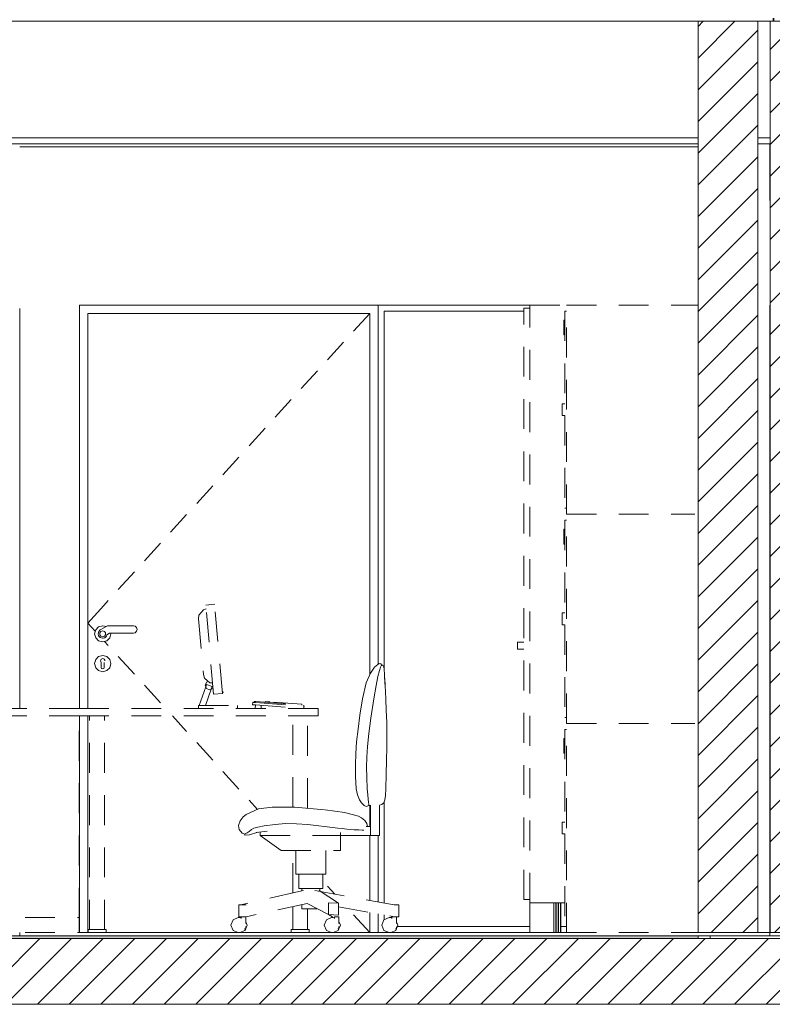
# Model space of a CAD drawing. Header units: millimetres. Extents: x 17009 to 157603, y -19950 to 21829.
# Tile 72 of 208: x 44720 to 47240, y 9990 to 13285. Entities that reach past the tile are written whole.
import ezdxf

# ---------------------------------------------------------------- set-up
doc = ezdxf.new("R2010")
doc.units = ezdxf.units.MM
doc.header["$MEASUREMENT"] = 0
doc.linetypes.add('! STR Pointille', pattern=[175, 100, -75])
for name, color, linetype in [('01-STR_Dalles.ARCHI', 7, 'Continuous'), ('01-STR_Murs.ARCHI', 7, 'Continuous'), ('02-CCO_Montants cloisons démontables.ARCHI', 7, 'Continuous'), ('04-SOE_Cloisons .ARCHI', 7, 'Continuous'), ('04-SOE_Faux Plafond.ARCHI', 7, 'Continuous'), ('04-SOE_Revetement de sol.ARCHI', 7, 'Continuous'), ('06-REP _ EQUIP MOBI _ hors marché.ARCHI', 7, 'Continuous'), ('Portes Archicad', 7, 'Continuous')]:
    doc.layers.add(name, color=color, linetype=linetype)
pattern_1 = [(45, (0, 0), (-53.03301, 53.03301), [])]

# ---------------------------------------------------------------- blocks, each defined once
blk = doc.blocks.new('Élément de coupe_36_1')
at = {"layer": '01-STR_Dalles.ARCHI', "linetype": 'Continuous', "lineweight": 0, "true_color": 0x000000}
h = blk.add_hatch(dxfattribs=at)
h.set_pattern_fill('Hachure_simple_0001', color=18, style=0, pattern_type=2)
h.set_pattern_definition(pattern_1)
h.paths.add_polyline_path([(77415.3, 10210), (30282.5, 10210), (30282.5, 9990), (77415.3, 9990)])
at = {"layer": '01-STR_Dalles.ARCHI', "color": 7, "linetype": 'Continuous', "lineweight": 5}
for p, q in [((46991.6, 10210), (30462.5, 10210)), ((47432.8, 10210), (46991.6, 10210)), ((77255.2, 9990), (30462.5, 9990))]:
    blk.add_line(p, q, dxfattribs=at)
blk = doc.blocks.new('Élément de coupe_40_1')
at = {"layer": '01-STR_Murs.ARCHI', "linetype": 'Continuous', "lineweight": 0, "true_color": 0x000000}
h = blk.add_hatch(dxfattribs=at)
h.set_pattern_fill('Hachure_simple_0001', color=18, style=0, pattern_type=2)
h.set_pattern_definition(pattern_1)
h.paths.add_polyline_path([(47232.8, 10230), (47432.8, 10230), (47432.8, 13280), (47232.8, 13280)])
at = {"layer": '01-STR_Murs.ARCHI', "color": 7, "linetype": 'Continuous', "lineweight": 5}
for p, q in [((47432.8, 13280), (47232.8, 13280)), ((47232.8, 12870), (47232.8, 10230)), ((47432.8, 12870), (47432.8, 10230)), ((47432.8, 10230), (47232.8, 10230)), ((47440.4, 10230), (47432.8, 10230))]:
    blk.add_line(p, q, dxfattribs=at)
at = {"layer": '01-STR_Murs.ARCHI', "color": 7, "linetype": 'Continuous', "lineweight": 5, "flags": 128}
for points in [[(47232.8, 13280), (47232.8, 12890), (47232.8, 12870)], [(47432.8, 13280), (47432.8, 12890), (47432.8, 12870)]]:
    blk.add_lwpolyline(points, dxfattribs=at)
blk = doc.blocks.new('Élément de coupe_44_1')
at = {"layer": '01-STR_Murs.ARCHI', "linetype": 'Continuous', "lineweight": 0, "true_color": 0x000000}
h = blk.add_hatch(dxfattribs=at)
h.set_pattern_fill('Hachure_simple_0001', color=18, style=0, pattern_type=2)
h.set_pattern_definition(pattern_1)
h.paths.add_polyline_path([(46991.6, 10230), (47191.6, 10230), (47191.6, 13280), (46991.6, 13280)])
at = {"layer": '01-STR_Murs.ARCHI', "color": 7, "linetype": 'Continuous', "lineweight": 5}
for p, q in [((47191.6, 13280), (46991.6, 13280)), ((46991.6, 12870), (46991.6, 10230)), ((47191.6, 12870), (47191.6, 10230)), ((47191.6, 10230), (46991.6, 10230)), ((47231.6, 10230), (47191.6, 10230)), ((47232.1, 10230), (47231.6, 10230))]:
    blk.add_line(p, q, dxfattribs=at)
at = {"layer": '01-STR_Murs.ARCHI', "color": 7, "linetype": 'Continuous', "lineweight": 5, "flags": 128}
for points in [[(46991.6, 13280), (46991.6, 12890), (46991.6, 12870)], [(47191.6, 13280), (47191.6, 12890), (47191.6, 12870)]]:
    blk.add_lwpolyline(points, dxfattribs=at)
blk = doc.blocks.new('Élément de coupe_102_1')
at = {"layer": '06-REP _ EQUIP MOBI _ hors marché.ARCHI', "color": 252, "linetype": '! STR Pointille', "lineweight": 5}
for p, q in [((46550.9, 11630), (46550.9, 12330)), ((46550.9, 12330), (46980.8, 12330)), ((46980.8, 12330), (46991.6, 12330)), ((46545.9, 12310), (46545.9, 11650)), ((46550.9, 12310), (46545.9, 12310)), ((46545.9, 12280), (46541.6, 12280)), ((46541.6, 12230), (46541.6, 12280)), ((46545.9, 12230), (46541.6, 12230)), ((46536.2, 12000), (46536.1, 11994.1)), ((46536.1, 11994.1), (46536.1, 11980)), ((46545.9, 12000), (46536.2, 12000)), ((46536.1, 11980), (46536.1, 11965.9)), ((46536.1, 11965.9), (46536.2, 11960)), ((46545.9, 11960), (46536.2, 11960)), ((46550.9, 11650), (46545.9, 11650)), ((46545.9, 11610), (46545.9, 10950)), ((46550.9, 11610), (46545.9, 11610)), ((46550.9, 10930), (46550.9, 11630)), ((46550.9, 11630), (46980.8, 11630)), ((46545.9, 11580), (46541.6, 11580)), ((46541.6, 11530), (46541.6, 11580)), ((46545.9, 11530), (46541.6, 11530)), ((46536.2, 11300), (46536.1, 11294.1)), ((46536.1, 11294.1), (46536.1, 11280)), ((46536.1, 11280), (46536.1, 11265.9)), ((46545.9, 11300), (46536.2, 11300)), ((46536.1, 11265.9), (46536.2, 11260)), ((46545.9, 11260), (46536.2, 11260)), ((46550.9, 10950), (46545.9, 10950)), ((46545.9, 10910), (46545.9, 10250)), ((46550.9, 10910), (46545.9, 10910)), ((46550.9, 10230), (46550.9, 10930)), ((46550.9, 10930), (46980.8, 10930)), ((46545.9, 10880), (46541.6, 10880)), ((46541.6, 10830), (46541.6, 10880)), ((46545.9, 10830), (46541.6, 10830)), ((46536.2, 10600), (46536.1, 10594.1)), ((46536.1, 10594.1), (46536.1, 10580)), ((46536.1, 10580), (46536.1, 10565.9)), ((46545.9, 10600), (46536.2, 10600)), ((46536.1, 10565.9), (46536.2, 10560)), ((46545.9, 10560), (46536.2, 10560)), ((46550.9, 10250), (46545.9, 10250)), ((46550.9, 10230), (46980.8, 10230)), ((46980.8, 10230), (46991.6, 10230))]:
    blk.add_line(p, q, dxfattribs=at)
blk = doc.blocks.new('Élément de coupe_249_1')
at = {"layer": '06-REP _ EQUIP MOBI _ hors marché.ARCHI', "color": 252, "linetype": '! STR Pointille', "lineweight": 5}
for p, q in [((44439.2, 11030), (44465.3, 11328.9)), ((44465.3, 11328.9), (44495.2, 11326.2)), ((44469.1, 11027.4), (44495.2, 11326.2)), ((44502.8, 11310.6), (44494.1, 11313.1)), ((44518.3, 11292.1), (44502.8, 11310.6)), ((44503.3, 11093.6), (44519.6, 11279.9)), ((44519.6, 11279.9), (44518.3, 11292.1)), ((43896.7, 11093.3), (43898.1, 11111.9)), ((43899.1, 11118.3), (43898.1, 11111.9)), ((43899.8, 11120.9), (43899.1, 11118.3)), ((43900.7, 11123.2), (43899.8, 11120.9)), ((43902.7, 11124.4), (43900.7, 11123.2)), ((43905.6, 11124.4), (43902.7, 11124.4)), ((43908.7, 11129.1), (43905.6, 11124.4)), ((43906, 11124.2), (43905.6, 11124.4)), ((43907.5, 11122.9), (43906, 11124.2)), ((43910, 11118), (43907.5, 11122.9)), ((43914.2, 11130), (43908.7, 11129.1)), ((43913.7, 11107), (43910, 11118)), ((43918.7, 11087.4), (43913.7, 11107)), ((43919.6, 11127.2), (43914.2, 11130)), ((43930.5, 11118.1), (43919.6, 11127.2)), ((43944.1, 11098.6), (43930.5, 11118.1)), ((43896.1, 11080.6), (43894.8, 11057)), ((43895.2, 11061.4), (43896.7, 11093.3)), ((43924.9, 11056.8), (43918.7, 11087.4)), ((43944.1, 11098.6), (43957.9, 11066.1)), ((44481.4, 11066.3), (44499.9, 11081.8)), ((44503.3, 11093.6), (44499.9, 11081.8)), ((43894.8, 11057), (43892.6, 11012.6)), ((43932.6, 11012.6), (43924.9, 11056.8)), ((43970.7, 11012.6), (43957.9, 11066.1)), ((44470.9, 11048.1), (44471.6, 11046.4)), ((44471.6, 11046.4), (44476.7, 11044.3)), ((44481.4, 11066.3), (44472.4, 11065.4)), ((44473.3, 11053.9), (44492.2, 11060.5)), ((44476.7, 11044.3), (44473.3, 11053.9)), ((44476.7, 11044.3), (44482.2, 11042)), ((44495.7, 10990), (44476.7, 11044.3)), ((44482.2, 11042), (44492.8, 11046.4)), ((44492.8, 11067.6), (44486.2, 11070.3)), ((44495.2, 11052.1), (44492.2, 11060.5)), ((44497.2, 11057), (44492.8, 11067.6)), ((44492.8, 11046.4), (44495.2, 11052.1)), ((44495.2, 11052.1), (44497.2, 11057)), ((44516.9, 10990), (44495.2, 11052.1)), ((43892.6, 11012.6), (43890.6, 10973.6)), ((43942.7, 10947.9), (43932.6, 11012.6)), ((43979, 10957.8), (43970.7, 11012.6)), ((44437.5, 11033.2), (44437.8, 11037.1)), ((44437.5, 11033.2), (44439.4, 11033)), ((44437.8, 11037.1), (44439.8, 11037)), ((44439.2, 11030), (44469.1, 11027.4)), ((43890.6, 10973.6), (43889.5, 10933.8)), ((44119.2, 10980), (44119.2, 10955)), ((44919.2, 10980), (44119.2, 10980)), ((44166.2, 10988.1), (44328.2, 11000)), ((44168, 10980), (44166.2, 10988.1)), ((44166.8, 10991.1), (44327.9, 11003)), ((44167.4, 10988.2), (44166.8, 10991.1)), ((44169.2, 10980), (44328.8, 10991.7)), ((44173.1, 10994.6), (44267.3, 11001.5)), ((44173.8, 10991.6), (44173.1, 10994.6)), ((44267.7, 10998.6), (44267.3, 11001.5)), ((44281.1, 11002.5), (44296.5, 11003.7)), ((44281.4, 10999.6), (44281.1, 11002.5)), ((44296.8, 11000.7), (44296.5, 11003.7)), ((44310.2, 10980), (44309.4, 10990.3)), ((44327.9, 11003), (44329.8, 11003.1)), ((44328.2, 11000), (44327.9, 11003)), ((44328.2, 11000), (44332, 11000.3)), ((44328.8, 10991.7), (44328.2, 11000)), ((44328.8, 10991.7), (44332.6, 10992)), ((44329.6, 10980), (44328.8, 10991.7)), ((44329, 10980), (44329.6, 10980)), ((44329.8, 11003.1), (44331.5, 11003.2)), ((44331.5, 11003.2), (44332.5, 11003.3)), ((44332, 11000.3), (44335.2, 11000.5)), ((44332.5, 11003.3), (44332.9, 11003.3)), ((44332.6, 10992), (44335.8, 10992.3)), ((44333.1, 11000.4), (44332.9, 11003.3)), ((44335.2, 11000.5), (44337.4, 11000.7)), ((44335.8, 10992.3), (44338, 10992.4)), ((44337.4, 11000.7), (44338.1, 11000.7)), ((44338, 10992.4), (44338.7, 10992.5)), ((44338.7, 10992.5), (44338.1, 11000.7)), ((44389.2, 10990), (44519.2, 10990)), ((44389.2, 10980), (44389.2, 10990)), ((44519.2, 10980), (44519.2, 10990)), ((43949.6, 10895.9), (43942.7, 10947.9)), ((43979, 10957.8), (43985.5, 10910.3)), ((44919.2, 10955), (44119.2, 10955)), ((44134.2, 10950), (44154.2, 10950)), ((44134.2, 10786.2), (44134.2, 10950)), ((44154.2, 10950), (44154.2, 10955)), ((44154.2, 10786.2), (44154.2, 10950)), ((44919.2, 10280), (44919.2, 10955)), ((43889.5, 10933.8), (43888.9, 10892.9)), ((43985.5, 10910.3), (43990.1, 10868.2)), ((44109.2, 10917.5), (44109.2, 10921.1)), ((44134.2, 10921.1), (44109.2, 10921.1)), ((44109.2, 10909.1), (44109.2, 10917.5)), ((44109.2, 10900.6), (44109.2, 10909.1)), ((43888.9, 10892.9), (43889.1, 10850.5)), ((43954, 10853.3), (43949.6, 10895.9)), ((44109.2, 10897.1), (44109.2, 10900.6)), ((44134.2, 10897.1), (44109.2, 10897.1)), ((43889.1, 10850.5), (43889.8, 10806.2)), ((43956.1, 10816.9), (43954, 10853.3)), ((43990.1, 10868.2), (43993, 10829.3)), ((43956.6, 10783.3), (43956.1, 10816.9)), ((43993, 10829.3), (43994.1, 10791.5)), ((43889.8, 10806.2), (43890.9, 10759.8)), ((43955.8, 10749), (43956.6, 10783.3)), ((43994.1, 10791.5), (43993.6, 10752.7)), ((44134.2, 10786.2), (44154.2, 10786.2)), ((44134.2, 10781.2), (44154.2, 10781.2)), ((44134.2, 10644.6), (44134.2, 10781.2)), ((44154.2, 10781.2), (44154.2, 10786.2)), ((44154.2, 10646.4), (44154.2, 10781.2)), ((43890.9, 10759.8), (43892.6, 10710.9)), ((43954.2, 10710.9), (43955.8, 10749)), ((43993.6, 10752.7), (43991.5, 10710.9)), ((44109.2, 10748.8), (44109.2, 10752.3)), ((44134.2, 10752.3), (44109.2, 10752.3)), ((44109.2, 10740.3), (44109.2, 10748.8)), ((43892.6, 10710.9), (43893.8, 10689.3)), ((43952.7, 10690.7), (43954.2, 10710.9)), ((43987.2, 10691.2), (43991.5, 10710.9)), ((44109.2, 10731.8), (44109.2, 10740.3)), ((44109.2, 10728.3), (44109.2, 10731.8)), ((44134.2, 10728.3), (44109.2, 10728.3)), ((43893.8, 10689.3), (43895.6, 10674.1)), ((43950.5, 10666.4), (43951.5, 10676.2)), ((43951.5, 10676.2), (43952.7, 10690.7)), ((43987.2, 10691.2), (43980.9, 10674.2)), ((43895.6, 10674.1), (43899.1, 10664.3)), ((43899.1, 10664.3), (43905.2, 10658.6)), ((43905.2, 10658.6), (43913.9, 10656.1)), ((43913.9, 10555), (43913.9, 10657.3)), ((43943.9, 10585), (43943.9, 10655.9)), ((43943.9, 10655), (43948.8, 10655)), ((43948.8, 10655), (43948.9, 10655.5)), ((43948.8, 10655), (43958.1, 10652.1)), ((43948.9, 10655.5), (43949.2, 10656.9)), ((43949.2, 10656.9), (43949.7, 10660.2)), ((43949.7, 10660.2), (43950.5, 10666.4)), ((43958.1, 10652.1), (43964.7, 10655.1)), ((43964.7, 10655.1), (43968.2, 10658.1)), ((43968.2, 10658.1), (43974.2, 10664.1)), ((43974.2, 10664.1), (43980.9, 10674.2)), ((44196.9, 10650.2), (44095.4, 10641.1)), ((44273.3, 10650.2), (44196.9, 10650.2)), ((44318.4, 10643.8), (44273.3, 10650.2)), ((44360.3, 10624.8), (44318.4, 10643.8)), ((43973.4, 10613.7), (43962.7, 10605.3)), ((43984.3, 10619.1), (43973.4, 10613.7)), ((44030.5, 10631.7), (43984.3, 10619.1)), ((44095.4, 10641.1), (44030.5, 10631.7)), ((44369.6, 10617.3), (44360.3, 10624.8)), ((44380.5, 10603.8), (44369.6, 10617.3)), ((43943.9, 10585), (43958.6, 10585)), ((43943.9, 10555), (43943.9, 10585)), ((43955.9, 10594.6), (43953.6, 10585)), ((43962.7, 10605.3), (43955.9, 10594.6)), ((44022.8, 10575.7), (44038.7, 10577.9)), ((44038.7, 10577.9), (44052.9, 10579.2)), ((44088.8, 10584), (44052.9, 10579.2)), ((44088.8, 10584), (44125.2, 10588.8)), ((44125.2, 10588.8), (44154.8, 10592)), ((44154.8, 10592), (44191, 10594.4)), ((44191, 10594.4), (44228.6, 10594.6)), ((44228.6, 10594.6), (44262.5, 10592.2)), ((44262.5, 10592.2), (44300.2, 10587)), ((44320.9, 10582.8), (44300.2, 10587)), ((44320.9, 10582.8), (44334.4, 10578.9)), ((44334.4, 10578.9), (44342.4, 10575)), ((44386, 10588.8), (44380.5, 10603.8)), ((44382.9, 10574.8), (44386, 10588.8)), ((43913.9, 10555), (43943.9, 10555)), ((43943.9, 10555), (44043.6, 10555)), ((43971.1, 10572.8), (43965.7, 10572.4)), ((43982.5, 10573.4), (43971.1, 10572.8)), ((43998.9, 10573.9), (43982.5, 10573.4)), ((44022.8, 10575.7), (43998.9, 10573.9)), ((44043.6, 10555), (44043.6, 10565.1)), ((44043.6, 10555), (44312.8, 10555)), ((44043.6, 10505), (44043.6, 10555)), ((44243, 10505), (44312.8, 10555)), ((44326.8, 10565.4), (44290.1, 10569.8)), ((44312.8, 10555), (44312.8, 10567.1)), ((44321.4, 10566), (44348.5, 10557.1)), ((44321.4, 10566), (44348.3, 10557.2)), ((44350.3, 10568.8), (44342.4, 10575)), ((44348.5, 10557.1), (44363.2, 10555.8)), ((44356.8, 10563.8), (44350.3, 10568.8)), ((44360.7, 10561.8), (44356.8, 10563.8)), ((44362.7, 10560.9), (44360.7, 10561.8)), ((44363.9, 10560.1), (44362.7, 10560.9)), ((44363.2, 10555.8), (44364.6, 10557.2)), ((44364.5, 10559.6), (44363.9, 10560.1)), ((44364, 10560), (44364.5, 10559.6)), ((44364.5, 10559.6), (44373.7, 10563.2)), ((44364.6, 10557.2), (44364.5, 10559.6)), ((44373.7, 10563.2), (44382.9, 10574.8)), ((44178.2, 10512.1), (44171, 10510.9)), ((44183.2, 10512.1), (44178.2, 10512.1)), ((44183.2, 10519.4), (44183.2, 10512.1)), ((44193.1, 10512.1), (44183.2, 10512.1)), ((44193.1, 10512.1), (44193.1, 10519.4)), ((44198.1, 10512.1), (44193.1, 10512.1)), ((44205.3, 10510.9), (44198.1, 10512.1)), ((44043.6, 10505), (44243, 10505)), ((44093.4, 10425), (44093.4, 10505)), ((44171, 10510.9), (44170.9, 10505.9)), ((44205.4, 10505.9), (44170.9, 10505.9)), ((44205.3, 10510.9), (44171, 10510.9)), ((44193.1, 10425), (44193.1, 10505)), ((44205.3, 10510.9), (44205.4, 10505.9)), ((44108, 10425), (44093.4, 10425)), ((44103.4, 10377.5), (44103.4, 10425)), ((44143.3, 10425), (44108, 10425)), ((44178.5, 10425), (44143.3, 10425)), ((44193.1, 10425), (44178.5, 10425)), ((44183.2, 10377.5), (44183.2, 10425)), ((44130.1, 10370.6), (43864.1, 10323)), ((44115.7, 10370.5), (44050.7, 10328.1)), ((44115.1, 10377.5), (44103.4, 10377.5)), ((44113.4, 10369), (44113.4, 10377.5)), ((44143.3, 10377.5), (44115.1, 10377.5)), ((44171.5, 10377.5), (44143.3, 10377.5)), ((44168.2, 10370.7), (44183.7, 10367.1)), ((44183.2, 10377.5), (44171.5, 10377.5)), ((44173.2, 10369.5), (44173.2, 10377.5)), ((44183.7, 10367.1), (44378, 10323)), ((43849.1, 10323), (43853.5, 10323)), ((43849.1, 10323), (43849.1, 10283)), ((43853.5, 10323), (43864.1, 10323)), ((44050.7, 10316.4), (43864.1, 10283)), ((44050.7, 10328.1), (44084.7, 10330)), ((44050.7, 10288.1), (44050.7, 10328.1)), ((44084.7, 10330), (44084.7, 10290)), ((44155.8, 10327.1), (44084.7, 10290)), ((44155.8, 10327.1), (44360.4, 10283)), ((44173.2, 10310), (44173.2, 10323.4)), ((44360.4, 10323), (44371.5, 10323)), ((44371.5, 10323), (44381.3, 10323)), ((44381.3, 10323), (44384, 10323)), ((44384, 10323), (44384, 10283)), ((43849.1, 10283), (43853.5, 10283)), ((43853.5, 10283), (43864.1, 10283)), ((43856.1, 10283), (43856.1, 10273.5)), ((43864.1, 10283), (43869.7, 10283)), ((43869.7, 10283), (43872.1, 10283)), ((43872.1, 10283), (43872.1, 10280)), ((44049.4, 10283), (44053.4, 10283)), ((44049.4, 10283), (44049.4, 10273.8)), ((44084.7, 10290), (44050.7, 10288.1)), ((44053.4, 10283), (44059.5, 10283)), ((44059.5, 10283), (44064.1, 10283)), ((44064.1, 10283), (44064.6, 10283)), ((44064.6, 10283), (44064.6, 10280)), ((44084.7, 10290), (44071.2, 10283)), ((44143.3, 10310), (44122.9, 10310)), ((44134.2, 10280), (44134.2, 10310)), ((44164.4, 10310), (44143.3, 10310)), ((44154.2, 10280), (44154.2, 10310)), ((44173.2, 10310), (44164.4, 10310)), ((44360.4, 10283), (44371.5, 10283)), ((44361.3, 10283), (44361.3, 10273.6)), ((44371.5, 10283), (44381.3, 10283)), ((44377.1, 10283), (44377.1, 10280)), ((44381.3, 10283), (44384, 10283)), ((43854.5, 10272.7), (43848.8, 10255)), ((43848.8, 10255), (43854.5, 10237.3)), ((43868.2, 10280), (43854.5, 10272.7)), ((43868.2, 10280), (43883.2, 10280)), ((43896.9, 10272.7), (43883.2, 10280)), ((43902.6, 10255), (43896.9, 10272.7)), ((43896.9, 10237.3), (43902.6, 10255)), ((44047.4, 10272.7), (44041.7, 10255)), ((44041.7, 10255), (44047.4, 10237.3)), ((44061.1, 10280), (44047.4, 10272.7)), ((44061.1, 10280), (44076.2, 10280)), ((44089.9, 10272.7), (44076.2, 10280)), ((44095.5, 10255), (44089.9, 10272.7)), ((44089.9, 10237.3), (44095.5, 10255)), ((44134.2, 10280), (44154.2, 10280)), ((44154.2, 10280), (44361.3, 10280)), ((44154.2, 10230), (44154.2, 10280)), ((44359.6, 10272.7), (44353.9, 10255)), ((44353.9, 10255), (44359.6, 10237.3)), ((44373.3, 10280), (44359.6, 10272.7)), ((44373.3, 10280), (44388.3, 10280)), ((44402, 10272.7), (44388.3, 10280)), ((44388.3, 10280), (44919.2, 10280)), ((44407.7, 10255), (44402, 10272.7)), ((44402, 10237.3), (44407.7, 10255)), ((44919.2, 10230), (44919.2, 10280)), ((43854.5, 10237.3), (43868.2, 10230)), ((43868.2, 10230), (43883.2, 10230)), ((43883.2, 10230), (43896.9, 10237.3)), ((44047.4, 10237.3), (44061.1, 10230)), ((44061.1, 10230), (44076.2, 10230)), ((44076.2, 10230), (44089.9, 10237.3)), ((44154.2, 10230), (44373.3, 10230)), ((44359.6, 10237.3), (44373.3, 10230)), ((44373.3, 10230), (44388.3, 10230)), ((44388.3, 10230), (44402, 10237.3)), ((44388.3, 10230), (44919.2, 10230))]:
    blk.add_line(p, q, dxfattribs=at)
blk = doc.blocks.new('Élément de coupe_320_1')
at = {"layer": '04-SOE_Cloisons .ARCHI', "color": 7, "linetype": 'Continuous', "lineweight": 5}
for p, q in [((44720.2, 12859), (46991.6, 12859)), ((44720.2, 12319), (44720.2, 10980)), ((44720.2, 10230), (44720.2, 10219)), ((44720.2, 10219), (47231.6, 10219)), ((47231.6, 10219), (47231.6, 10230)), ((47231.7, 10230), (47231.7, 10219)), ((47232, 10219), (47231.7, 10219)), ((47232, 10230), (47232, 10219)), ((47232.1, 10230), (47232.1, 10219))]:
    blk.add_line(p, q, dxfattribs=at)
blk = doc.blocks.new('Élément de coupe_419_1')
at = {"layer": '06-REP _ EQUIP MOBI _ hors marché.ARCHI', "color": 252, "linetype": '! STR Pointille', "lineweight": 5}
for p, q in [((45335.6, 11310.6), (45320.1, 11292.1)), ((45344.3, 11313.1), (45335.6, 11310.6)), ((45343.2, 11326.2), (45373, 11328.9)), ((45369.3, 11027.4), (45343.2, 11326.2)), ((45399.2, 11030), (45373, 11328.9)), ((45320.1, 11292.1), (45318.8, 11279.9)), ((45318.8, 11279.9), (45335.1, 11093.6)), ((45894.3, 11098.6), (45907.8, 11118.1)), ((45907.8, 11118.1), (45918.8, 11127.2)), ((45924.2, 11130), (45918.8, 11127.2)), ((45924.7, 11107), (45919.7, 11087.4)), ((45924.2, 11130), (45929.7, 11129.1)), ((45928.4, 11118), (45924.7, 11107)), ((45930.9, 11122.9), (45928.4, 11118)), ((45929.7, 11129.1), (45932.8, 11124.4)), ((45932.4, 11124.2), (45930.9, 11122.9)), ((45932.8, 11124.4), (45932.4, 11124.2)), ((45932.8, 11124.4), (45935.7, 11124.4)), ((45935.7, 11124.4), (45937.7, 11123.2)), ((45938.5, 11120.9), (45937.7, 11123.2)), ((45939.2, 11118.3), (45938.5, 11120.9)), ((45940.3, 11111.9), (45939.2, 11118.3)), ((45940.3, 11111.9), (45941.7, 11093.3)), ((45335.1, 11093.6), (45338.5, 11081.8)), ((45338.5, 11081.8), (45357, 11066.3)), ((45880.5, 11066.1), (45894.3, 11098.6)), ((45919.7, 11087.4), (45913.5, 11056.8)), ((45941.7, 11093.3), (45943.2, 11061.4)), ((45942.3, 11080.6), (45943.6, 11057)), ((45321.5, 10990), (45343.2, 11052.1)), ((45341.2, 11057), (45345.6, 11067.6)), ((45343.2, 11052.1), (45341.2, 11057)), ((45342.7, 10990), (45361.7, 11044.3)), ((45343.2, 11052.1), (45346.2, 11060.5)), ((45345.6, 11046.4), (45343.2, 11052.1)), ((45345.6, 11067.6), (45352.2, 11070.3)), ((45356.2, 11042), (45345.6, 11046.4)), ((45346.2, 11060.5), (45365, 11053.9)), ((45361.7, 11044.3), (45356.2, 11042)), ((45366, 11065.4), (45357, 11066.3)), ((45361.7, 11044.3), (45365, 11053.9)), ((45366.8, 11046.4), (45361.7, 11044.3)), ((45367.5, 11048.1), (45366.8, 11046.4)), ((45880.5, 11066.1), (45867.7, 11012.6)), ((45913.5, 11056.8), (45905.8, 11012.6)), ((45943.6, 11057), (45945.8, 11012.6)), ((45369.3, 11027.4), (45399.2, 11030)), ((45398.6, 11037), (45400.6, 11037.1)), ((45398.9, 11033), (45400.9, 11033.2)), ((45400.9, 11033.2), (45400.6, 11037.1)), ((45859.3, 10957.8), (45867.7, 11012.6)), ((45905.8, 11012.6), (45895.7, 10947.9)), ((45945.8, 11012.6), (45947.7, 10973.6)), ((45719.2, 10980), (44919.2, 10980)), ((45319.2, 10990), (45449.2, 10990)), ((45319.2, 10980), (45319.2, 10990)), ((45449.2, 10980), (45449.2, 10990)), ((45499.6, 10992.5), (45500.3, 11000.7)), ((45499.6, 10992.5), (45500.4, 10992.4)), ((45500.3, 11000.7), (45501, 11000.7)), ((45500.4, 10992.4), (45502.6, 10992.3)), ((45501, 11000.7), (45503.2, 11000.5)), ((45502.6, 10992.3), (45505.8, 10992)), ((45503.2, 11000.5), (45506.4, 11000.3)), ((45505.2, 11000.4), (45505.5, 11003.3)), ((45505.5, 11003.3), (45505.8, 11003.3)), ((45505.8, 11003.3), (45506.9, 11003.2)), ((45505.8, 10992), (45509.6, 10991.7)), ((45506.4, 11000.3), (45510.2, 11000)), ((45506.9, 11003.2), (45508.5, 11003.1)), ((45508.5, 11003.1), (45510.4, 11003)), ((45508.8, 10980), (45509.6, 10991.7)), ((45508.8, 10980), (45509.3, 10980)), ((45509.6, 10991.7), (45669.2, 10980)), ((45510.2, 11000), (45672.2, 10988.1)), ((45510.4, 11003), (45671.6, 10991.1)), ((45528.2, 10980), (45529, 10990.3)), ((45541.5, 11000.7), (45541.9, 11003.7)), ((45541.9, 11003.7), (45557.3, 11002.5)), ((45557, 10999.6), (45557.3, 11002.5)), ((45570.7, 10998.6), (45571.1, 11001.5)), ((45571.1, 11001.5), (45665.2, 10994.6)), ((45664.6, 10991.6), (45665.2, 10994.6)), ((45670.4, 10980), (45672.2, 10988.1)), ((45670.9, 10988.2), (45671.6, 10991.1)), ((45719.2, 10980), (45719.2, 10955)), ((45947.7, 10973.6), (45948.9, 10933.8)), ((45719.2, 10955), (44919.2, 10955)), ((44954.2, 10240), (44954.2, 10955)), ((45004.2, 10240), (45004.2, 10955)), ((45634.2, 10650.2), (45634.2, 10955)), ((45684.2, 10646.4), (45684.2, 10955)), ((45852.9, 10910.3), (45859.3, 10957.8)), ((45895.7, 10947.9), (45888.7, 10895.9)), ((45848.3, 10868.2), (45852.9, 10910.3)), ((45948.9, 10933.8), (45949.4, 10892.9)), ((45888.7, 10895.9), (45884.4, 10853.3)), ((45949.4, 10892.9), (45949.3, 10850.5)), ((45845.4, 10829.3), (45848.3, 10868.2)), ((45884.4, 10853.3), (45882.2, 10816.9)), ((45949.3, 10850.5), (45948.6, 10806.2)), ((45844.3, 10791.5), (45845.4, 10829.3)), ((45882.2, 10816.9), (45881.8, 10783.3)), ((45844.8, 10752.7), (45844.3, 10791.5)), ((45881.8, 10783.3), (45882.6, 10749)), ((45948.6, 10806.2), (45947.4, 10759.8)), ((45844.8, 10752.7), (45846.9, 10710.9)), ((45882.6, 10749), (45884.1, 10710.9)), ((45947.4, 10759.8), (45945.8, 10710.9)), ((45846.9, 10710.9), (45851.2, 10691.2)), ((45884.1, 10710.9), (45885.7, 10690.7)), ((45945.8, 10710.9), (45944.6, 10689.3)), ((45857.5, 10674.2), (45851.2, 10691.2)), ((45885.7, 10690.7), (45886.9, 10676.2)), ((45886.9, 10676.2), (45887.9, 10666.4)), ((45944.6, 10689.3), (45942.8, 10674.1)), ((45478, 10624.8), (45520, 10643.8)), ((45520, 10643.8), (45565.1, 10650.2)), ((45565.1, 10650.2), (45641.5, 10650.2)), ((45641.5, 10650.2), (45743, 10641.1)), ((45864.2, 10664.1), (45857.5, 10674.2)), ((45870.2, 10658.1), (45864.2, 10664.1)), ((45870.2, 10658.1), (45873.7, 10655.1)), ((45880.3, 10652.1), (45873.7, 10655.1)), ((45889.5, 10655), (45880.3, 10652.1)), ((45887.9, 10666.4), (45888.6, 10660.2)), ((45888.6, 10660.2), (45889.1, 10656.9)), ((45889.1, 10656.9), (45889.4, 10655.5)), ((45889.4, 10655.5), (45889.5, 10655)), ((45894.5, 10655), (45889.5, 10655)), ((45894.5, 10585), (45894.5, 10655.9)), ((45933.2, 10658.6), (45924.4, 10656.1)), ((45924.4, 10555), (45924.4, 10657.3)), ((45939.3, 10664.3), (45933.2, 10658.6)), ((45942.8, 10674.1), (45939.3, 10664.3)), ((45457.9, 10603.8), (45468.7, 10617.3)), ((45468.7, 10617.3), (45478, 10624.8)), ((45743, 10641.1), (45807.8, 10631.7)), ((45807.8, 10631.7), (45854.1, 10619.1)), ((45854.1, 10619.1), (45865, 10613.7)), ((45865, 10613.7), (45875.7, 10605.3)), ((45452.4, 10588.8), (45457.9, 10603.8)), ((45455.4, 10574.8), (45452.4, 10588.8)), ((45495.9, 10575), (45504, 10578.9)), ((45504, 10578.9), (45517.5, 10582.8)), ((45538.2, 10587), (45517.5, 10582.8)), ((45538.2, 10587), (45575.8, 10592.2)), ((45575.8, 10592.2), (45609.8, 10594.6)), ((45609.8, 10594.6), (45647.3, 10594.4)), ((45647.3, 10594.4), (45683.5, 10592)), ((45683.5, 10592), (45713.2, 10588.8)), ((45713.2, 10588.8), (45749.6, 10584)), ((45785.5, 10579.2), (45749.6, 10584)), ((45785.5, 10579.2), (45799.6, 10577.9)), ((45799.6, 10577.9), (45815.6, 10575.7)), ((45875.7, 10605.3), (45882.5, 10594.6)), ((45879.7, 10585), (45894.5, 10585)), ((45882.5, 10594.6), (45884.8, 10585)), ((45894.5, 10555), (45894.5, 10585)), ((45464.7, 10563.2), (45455.4, 10574.8)), ((45473.9, 10559.6), (45464.7, 10563.2)), ((45473.8, 10557.2), (45473.9, 10559.6)), ((45475.1, 10555.8), (45473.8, 10557.2)), ((45474.5, 10560.1), (45473.9, 10559.6)), ((45473.9, 10559.6), (45474.4, 10560)), ((45475.6, 10560.9), (45474.5, 10560.1)), ((45489.9, 10557.1), (45475.1, 10555.8)), ((45477.7, 10561.8), (45475.6, 10560.9)), ((45481.6, 10563.8), (45477.7, 10561.8)), ((45488.1, 10568.8), (45481.6, 10563.8)), ((45495.9, 10575), (45488.1, 10568.8)), ((45517, 10566), (45489.9, 10557.1)), ((45490, 10557.2), (45517, 10566)), ((45548.3, 10569.8), (45511.6, 10565.4)), ((45525.6, 10555), (45525.6, 10567.1)), ((45595.4, 10505), (45525.6, 10555)), ((45525.6, 10555), (45794.8, 10555)), ((45794.8, 10555), (45794.8, 10565.1)), ((45794.8, 10505), (45794.8, 10555)), ((45794.8, 10555), (45894.5, 10555)), ((45839.5, 10573.9), (45815.6, 10575.7)), ((45855.8, 10573.4), (45839.5, 10573.9)), ((45867.3, 10572.8), (45855.8, 10573.4)), ((45872.7, 10572.4), (45867.3, 10572.8)), ((45894.5, 10555), (45924.4, 10555)), ((45595.4, 10505), (45794.8, 10505)), ((45625.3, 10504.5), (45628, 10505)), ((45625.3, 10504.5), (45625.3, 10505)), ((45645.2, 10504.5), (45625.3, 10504.5)), ((45634.2, 10362.5), (45634.2, 10504.5)), ((45645.2, 10425), (45645.2, 10505)), ((45744.9, 10425), (45744.9, 10505)), ((45659.8, 10425), (45645.2, 10425)), ((45655.2, 10377.5), (45655.2, 10425)), ((45695.1, 10425), (45659.8, 10425)), ((45730.3, 10425), (45695.1, 10425)), ((45744.9, 10425), (45730.3, 10425)), ((45735, 10377.5), (45735, 10425)), ((45654.7, 10367.1), (45460.4, 10323)), ((45670.2, 10370.7), (45654.7, 10367.1)), ((45666.9, 10377.5), (45655.2, 10377.5)), ((45665.2, 10369.5), (45665.2, 10377.5)), ((45695.1, 10377.5), (45666.9, 10377.5)), ((45723.3, 10377.5), (45695.1, 10377.5)), ((45708.3, 10370.6), (45974.3, 10323)), ((45722.6, 10370.5), (45787.7, 10328.1)), ((45735, 10377.5), (45723.3, 10377.5)), ((45725, 10369), (45725, 10377.5)), ((45454.4, 10323), (45457.1, 10323)), ((45454.4, 10323), (45454.4, 10283)), ((45457.1, 10323), (45466.9, 10323)), ((45466.9, 10323), (45478, 10323)), ((45682.6, 10327.1), (45478, 10283)), ((45634.2, 10240), (45634.2, 10316.7)), ((45665.2, 10310), (45665.2, 10323.4)), ((45682.6, 10327.1), (45753.7, 10290)), ((45753.7, 10290), (45753.7, 10330)), ((45753.7, 10330), (45787.7, 10328.1)), ((45787.7, 10328.1), (45787.7, 10288.1)), ((45787.7, 10316.4), (45974.3, 10283)), ((45974.3, 10323), (45984.9, 10323)), ((45984.9, 10323), (45989.3, 10323)), ((45989.3, 10323), (45989.3, 10283)), ((45454.4, 10283), (45457.1, 10283)), ((45457.1, 10283), (45466.9, 10283)), ((45461.3, 10283), (45461.3, 10277.1)), ((45466.9, 10283), (45478, 10283)), ((45477.1, 10283), (45477.1, 10259.9)), ((45673.9, 10310), (45665.2, 10310)), ((45695.1, 10310), (45673.9, 10310)), ((45684.2, 10240), (45684.2, 10310)), ((45715.4, 10310), (45695.1, 10310)), ((45753.7, 10290), (45767.1, 10283)), ((45787.7, 10288.1), (45753.7, 10290)), ((45773.8, 10283), (45774.3, 10283)), ((45773.8, 10283), (45773.8, 10277.1)), ((45774.3, 10283), (45778.9, 10283)), ((45778.9, 10283), (45785, 10283)), ((45785, 10283), (45789, 10283)), ((45789, 10283), (45789, 10259.9)), ((45966.3, 10283), (45968.7, 10283)), ((45966.3, 10283), (45966.3, 10277)), ((45968.7, 10283), (45974.3, 10283)), ((45974.3, 10283), (45984.9, 10283)), ((45982.3, 10283), (45982.3, 10260.3)), ((45984.9, 10283), (45989.3, 10283)), ((45427.6, 10255), (45434.8, 10272.7)), ((45434.8, 10237.3), (45427.6, 10255)), ((45434.8, 10272.7), (45451.9, 10280)), ((45457.3, 10280), (45451.9, 10280)), ((45457.3, 10280), (45461.3, 10278.3)), ((45477.1, 10266.2), (45481.6, 10255)), ((45481.6, 10255), (45477.1, 10243.8)), ((45477.1, 10250.1), (45477.1, 10243)), ((45739.8, 10255), (45746.9, 10272.7)), ((45746.9, 10237.3), (45739.8, 10255)), ((45746.9, 10272.7), (45764.1, 10280)), ((45769.5, 10280), (45764.1, 10280)), ((45769.5, 10280), (45773.8, 10278.2)), ((45789, 10267), (45793.8, 10255)), ((45793.8, 10255), (45789, 10243)), ((45789, 10250.1), (45789, 10243)), ((45932.7, 10255), (45939.9, 10272.7)), ((45939.9, 10237.3), (45932.7, 10255)), ((45939.9, 10272.7), (45957, 10280)), ((45962.4, 10280), (45957, 10280)), ((45962.4, 10280), (45966.3, 10278.3)), ((45982.3, 10266), (45986.7, 10255)), ((45986.7, 10255), (45982.3, 10244)), ((45982.3, 10249.7), (45982.3, 10243)), ((44949.2, 10240), (44958, 10240)), ((44949.2, 10230), (44949.2, 10240)), ((44949.2, 10230), (44958, 10230)), ((44958, 10240), (44979.2, 10240)), ((44958, 10230), (44979.2, 10230)), ((44979.2, 10240), (45000.4, 10240)), ((44979.2, 10230), (45000.4, 10230)), ((45000.4, 10240), (45009.2, 10240)), ((45000.4, 10230), (45009.2, 10230)), ((45009.2, 10230), (45009.2, 10240)), ((45451.9, 10230), (45434.8, 10237.3)), ((45457.3, 10230), (45451.9, 10230)), ((45474.5, 10237.3), (45457.3, 10230)), ((45472.8, 10243), (45473.9, 10243)), ((45473.9, 10243), (45477.1, 10243)), ((45476.8, 10243), (45474.5, 10237.3)), ((45629.2, 10240), (45638, 10240)), ((45629.2, 10230), (45629.2, 10240)), ((45629.2, 10230), (45638, 10230)), ((45638, 10240), (45659.2, 10240)), ((45638, 10230), (45659.2, 10230)), ((45659.2, 10240), (45680.4, 10240)), ((45659.2, 10230), (45680.4, 10230)), ((45680.4, 10240), (45689.2, 10240)), ((45680.4, 10230), (45689.2, 10230)), ((45689.2, 10230), (45689.2, 10240)), ((45764.1, 10230), (45746.9, 10237.3)), ((45769.5, 10230), (45764.1, 10230)), ((45786.7, 10237.3), (45769.5, 10230)), ((45785, 10243), (45789, 10243)), ((45788.9, 10243), (45786.7, 10237.3)), ((45957, 10230), (45939.9, 10237.3)), ((45962.4, 10230), (45957, 10230)), ((45979.6, 10237.3), (45962.4, 10230)), ((45978, 10243), (45979.9, 10243)), ((45981.9, 10243), (45979.6, 10237.3)), ((45979.9, 10243), (45982.3, 10243))]:
    blk.add_line(p, q, dxfattribs=at)
blk = doc.blocks.new('Élément de coupe_442_1')
at = {"layer": '06-REP _ EQUIP MOBI _ hors marché.ARCHI', "color": 252, "linetype": '! STR Pointille', "lineweight": 5}
for p, q in [((46524.5, 10230), (46524.5, 10330)), ((46531.1, 10230), (46531.1, 10330)), ((46531.7, 10230), (46531.7, 10330)), ((46524, 10230), (46524.5, 10230)), ((46524.5, 10230), (46531.1, 10230)), ((46531.1, 10230), (46531.7, 10230))]:
    blk.add_line(p, q, dxfattribs=at)
blk = doc.blocks.new('Élément de coupe_444_1')
at = {"layer": '06-REP _ EQUIP MOBI _ hors marché.ARCHI', "color": 252, "linetype": '! STR Pointille', "lineweight": 5}
for p, q in [((46516.8, 10230), (46516.8, 10330)), ((46523.4, 10230), (46523.4, 10330)), ((46516.3, 10230), (46516.8, 10230)), ((46516.8, 10230), (46523.4, 10230)), ((46523.4, 10230), (46524, 10230))]:
    blk.add_line(p, q, dxfattribs=at)
blk = doc.blocks.new('Élément de coupe_445_1')
at = {"layer": '06-REP _ EQUIP MOBI _ hors marché.ARCHI', "color": 252, "linetype": '! STR Pointille', "lineweight": 5}
for p, q in [((46428.6, 12330), (46550.9, 12330)), ((46428.6, 10330), (46428.6, 12330)), ((46408.6, 10340.5), (46408.6, 12319.5)), ((46428.6, 12319.5), (46408.6, 12319.5)), ((46387.1, 11202), (46387, 11200.4)), ((46387, 11200.4), (46387, 11196)), ((46387, 11196), (46387, 11190)), ((46387, 11190), (46387, 11184)), ((46387, 11184), (46387, 11179.6)), ((46387, 11179.6), (46387.1, 11178)), ((46408.6, 11202), (46387.1, 11202)), ((46408.6, 11178), (46387.1, 11178)), ((46428.6, 10340.5), (46408.6, 10340.5)), ((46428.6, 10230), (46428.6, 10330)), ((46428.6, 10330), (46508.5, 10330)), ((46508.5, 10230), (46508.5, 10330)), ((46508.5, 10330), (46545.9, 10330)), ((46509.1, 10230), (46509.1, 10330)), ((46515.7, 10230), (46515.7, 10330)), ((46428.6, 10230), (46508.5, 10230)), ((46508.5, 10230), (46509.1, 10230)), ((46509.1, 10230), (46515.7, 10230)), ((46515.7, 10230), (46516.3, 10230))]:
    blk.add_line(p, q, dxfattribs=at)
blk = doc.blocks.new('Élément de coupe_487_1')
at = {"layer": '04-SOE_Faux Plafond.ARCHI', "color": 7, "linetype": 'Continuous', "lineweight": 5}
for p, q in [((46991.6, 13280), (30462.5, 13280)), ((47232.8, 13280), (47191.6, 13280)), ((46991.6, 12890), (30462.5, 12890)), ((47232.8, 12890), (47191.6, 12890)), ((46991.6, 12870), (30462.5, 12870)), ((47232.8, 12870), (47191.6, 12870))]:
    blk.add_line(p, q, dxfattribs=at)
blk = doc.blocks.new('Élément de coupe_503_1')
at = {"layer": '01-STR_Murs.ARCHI', "color": 7, "linetype": 'Continuous', "lineweight": 5}
for p, q in [((47243.2, 13518.6), (47243.2, 13519)), ((47244, 13519), (47244, 13518.6)), ((47245.1, 13519), (47245.1, 13518.6)), ((44479.7, 13280), (44479.7, 13290)), ((44479.8, 13290), (44479.8, 13280)), ((44480.4, 13290), (44480.4, 13280)), ((44679.7, 13290), (44679.7, 13280)), ((47243.2, 13280), (47243.2, 13290)), ((47245.1, 13290), (47245.1, 13280))]:
    blk.add_line(p, q, dxfattribs=at)
blk = doc.blocks.new('Élément de coupe_571_1')
at = {"layer": '04-SOE_Faux Plafond.ARCHI', "color": 252, "linetype": 'Continuous', "lineweight": 5}
for p, q in [((47232.1, 12700), (47232.1, 12870)), ((47232.1, 12680), (47232.1, 12700)), ((47232.1, 12700), (47232.8, 12700)), ((47232.1, 12680), (47232.8, 12680))]:
    blk.add_line(p, q, dxfattribs=at)
blk = doc.blocks.new('Élément de coupe_576_1')
at = {"layer": '04-SOE_Revetement de sol.ARCHI', "color": 7, "linetype": 'Continuous', "lineweight": 5}
blk.add_line((47031.6, 10218.6), (47432.8, 10218.6), dxfattribs=at)
blk = doc.blocks.new('Élément de coupe_709_1')
at = {"layer": '02-CCO_Montants cloisons démontables.ARCHI', "color": 7, "linetype": 'Continuous', "lineweight": 5}
for p, q in [((46428.6, 10250), (45984.7, 10250)), ((46545.9, 10250), (46531.7, 10250)), ((45957, 10230), (45920.1, 10230)), ((46428.6, 10230), (45962.4, 10230)), ((46550.9, 10230), (46531.7, 10230))]:
    blk.add_line(p, q, dxfattribs=at)
blk = doc.blocks.new('Élément de coupe_779_1')
at = {"layer": '02-CCO_Montants cloisons démontables.ARCHI', "color": 7, "linetype": 'Continuous', "lineweight": 5}
for p, q in [((45920.1, 12330), (46428.6, 12330)), ((45940.1, 12310), (46408.6, 12310))]:
    blk.add_line(p, q, dxfattribs=at)
blk = doc.blocks.new('Élément de coupe_780_1')
at = {"layer": '02-CCO_Montants cloisons démontables.ARCHI', "color": 7, "linetype": 'Continuous', "lineweight": 5}
for p, q in [((45940.1, 11112.9), (45940.1, 12310)), ((45940.1, 10329.1), (45940.1, 10666.6)), ((45940.1, 10272.8), (45940.1, 10289.1))]:
    blk.add_line(p, q, dxfattribs=at)
blk = doc.blocks.new('Élément de coupe_928_1')
at = {"layer": 'Portes Archicad', "color": 7, "linetype": 'Continuous', "lineweight": 5}
for p, q in [((47232.1, 12330), (47232.1, 12290)), ((47232.8, 12330), (47232.1, 12330)), ((47232.1, 12290), (47232.1, 10230)), ((47232.4, 10230), (47232.4, 12290)), ((47232.4, 12290), (47232.8, 12290)), ((47232.1, 10230), (47232.4, 10230)), ((47232.4, 10230), (47232.8, 10230))]:
    blk.add_line(p, q, dxfattribs=at)
blk = doc.blocks.new('Élément de coupe_1015_1')
at = {"layer": 'Portes Archicad', "color": 7, "linetype": 'Continuous', "lineweight": 5}
for p, q in [((44920.2, 12330), (44920.2, 12290)), ((45920.1, 12330), (44920.2, 12330)), ((45920.1, 12290), (45920.1, 12330)), ((44948.2, 10980), (44948.2, 12302)), ((44948.2, 12302), (45892.1, 12302)), ((45892.1, 12302), (45838.3, 12242.9)), ((45892.1, 12302), (45892.1, 11093.6)), ((44920.2, 12290), (44920.2, 10980)), ((45920.1, 11127.9), (45920.1, 12290)), ((45804.6, 12205.9), (45750.7, 12146.8)), ((45717, 12109.8), (45663.1, 12050.7)), ((45629.5, 12013.7), (45575.6, 11954.6)), ((45541.9, 11917.6), (45488, 11858.5)), ((45454.4, 11821.5), (45400.5, 11762.4)), ((45366.8, 11725.5), (45312.9, 11666.3)), ((45279.2, 11629.4), (45225.4, 11570.2)), ((45191.7, 11533.3), (45137.8, 11474.1)), ((45104.1, 11437.2), (45050.2, 11378)), ((45016.6, 11341.1), (45002, 11325.1)), ((45002, 11325.1), (44948.2, 11266)), ((44973.3, 11238.4), (44948.2, 11266)), ((44974.7, 11243.5), (44971.1, 11230)), ((44984.6, 11253.4), (44974.7, 11243.5)), ((44984.8, 11237.7), (44982.8, 11230.2)), ((44998.1, 11257), (44984.6, 11253.4)), ((44990, 11242.7), (44984.8, 11237.7)), ((44992, 11238.1), (44988.3, 11233.1)), ((45014.6, 11257), (44990, 11242.7)), ((44997.8, 11240), (44992, 11238.1)), ((45003.7, 11238.1), (44997.8, 11240)), ((45009.4, 11254), (44998.1, 11257)), ((45009.4, 11254), (44998.2, 11257)), ((45007.4, 11233.1), (45003.7, 11238.1)), ((45007.4, 11233.1), (45003.7, 11238.1)), ((45003.7, 11238.1), (45003.7, 11238.1)), ((45003.7, 11238.1), (45003.7, 11238.1)), ((45100.9, 11257), (45014.6, 11257)), ((45106.7, 11255.4), (45100.9, 11257)), ((45111.3, 11250.8), (45106.7, 11255.4)), ((45106.7, 11233.6), (45111.3, 11238.2)), ((45113, 11244.5), (45111.3, 11250.8)), ((45111.3, 11238.2), (45113, 11244.5)), ((44971.1, 11230), (44974.7, 11216.5)), ((44974.7, 11216.5), (44984.6, 11206.6)), ((44982.8, 11230.2), (44984.6, 11222.8)), ((44984.6, 11222.8), (44989.9, 11217.2)), ((44984.6, 11206.6), (44998.1, 11203)), ((44988.3, 11233.1), (44988.3, 11226.9)), ((44988.3, 11226.9), (44992, 11221.9)), ((44989.9, 11217.2), (44997.3, 11214.9)), ((44992, 11221.9), (44997.8, 11220)), ((44997.3, 11214.9), (45004.8, 11216.5)), ((44997.8, 11220), (45003.7, 11221.9)), ((44998, 11215), (44998.1, 11215)), ((44998.1, 11215), (44999.5, 11215.4)), ((44998.1, 11215), (44998.1, 11215)), ((44998.1, 11203), (45011.6, 11206.6)), ((44998.2, 11203), (45011.7, 11206.6)), ((45003.7, 11221.9), (45007.4, 11226.9)), ((45003.7, 11221.9), (45007.4, 11226.9)), ((45003.7, 11221.9), (45003.7, 11221.9)), ((45003.7, 11221.9), (45003.7, 11221.9)), ((45016.6, 11190.9), (45004.1, 11204.6)), ((45004.8, 11216.5), (45010.5, 11221.7)), ((45005.2, 11216.9), (45005.6, 11217)), ((45005.6, 11217), (45008.1, 11219.5)), ((45007.4, 11226.9), (45007.4, 11233.1)), ((45007.4, 11226.9), (45007.4, 11233.1)), ((45010.5, 11221.7), (45012.2, 11226.7)), ((45010.7, 11222.1), (45011.1, 11222.5)), ((45011.1, 11222.5), (45012.2, 11226.7)), ((45011.6, 11206.6), (45021.5, 11216.5)), ((45011.7, 11206.6), (45021.5, 11216.5)), ((45012.2, 11226.7), (45021.3, 11232)), ((45021.3, 11232), (45100.9, 11232)), ((45021.5, 11216.5), (45025.1, 11230)), ((45021.5, 11216.5), (45025.2, 11230)), ((45025.1, 11230), (45024.6, 11232)), ((45025.2, 11230), (45024.6, 11232)), ((45100.9, 11232), (45106.7, 11233.6)), ((44974.7, 11143.5), (44971.1, 11130)), ((44984.6, 11153.4), (44974.7, 11143.5)), ((44998.1, 11157), (44984.6, 11153.4)), ((44991.4, 11141.6), (44990.6, 11139.7)), ((44990.6, 11139.7), (44993.1, 11134.4)), ((44992.7, 11145.1), (44991.4, 11141.6)), ((44998.1, 11147.4), (44992.7, 11145.1)), ((45011.6, 11153.4), (44998.1, 11157)), ((44998.1, 11147.4), (44998.1, 11147.4)), ((45003.5, 11145.1), (44998.1, 11147.4)), ((45011.7, 11153.4), (44998.2, 11157)), ((45004.8, 11141.6), (45003.5, 11145.1)), ((45005.6, 11139.7), (45004.8, 11141.6)), ((45021.5, 11143.5), (45011.6, 11153.4)), ((45021.5, 11143.5), (45011.7, 11153.4)), ((45025.1, 11130), (45021.5, 11143.5)), ((45025.2, 11130), (45021.5, 11143.5)), ((45104.1, 11094.8), (45050.2, 11154)), ((44971.1, 11130), (44974.7, 11116.5)), ((44974.7, 11116.5), (44984.6, 11106.6)), ((44984.6, 11106.6), (44998.1, 11103)), ((44993.1, 11134.4), (44993.1, 11132.9)), ((44993.1, 11132.9), (44993.1, 11130)), ((44993.1, 11130), (44993.1, 11127.1)), ((44993.1, 11127.1), (44993.1, 11121.3)), ((44993.1, 11121.3), (44993.1, 11117.5)), ((44993.1, 11117.5), (44994.6, 11114)), ((44994.6, 11114), (44998.1, 11112.5)), ((44998.1, 11112.5), (45001.6, 11114)), ((44998.1, 11112.5), (44998.1, 11112.5)), ((44998.1, 11103), (45011.6, 11106.6)), ((44998.2, 11103), (45011.7, 11106.6)), ((45001.6, 11114), (45003.1, 11117.5)), ((45003.1, 11132.9), (45003.1, 11134.4)), ((45003.1, 11132.9), (45003.1, 11130)), ((45003.1, 11130), (45003.1, 11127.1)), ((45003.1, 11127.1), (45003.1, 11121.3)), ((45003.1, 11121.3), (45003.1, 11117.5)), ((45011.6, 11106.6), (45021.5, 11116.5)), ((45011.7, 11106.6), (45021.5, 11116.5)), ((45021.5, 11116.5), (45025.1, 11130)), ((45021.5, 11116.5), (45025.2, 11130)), ((45191.7, 10998.7), (45137.8, 11057.9)), ((44920.2, 10955), (44920.2, 10230)), ((44948.2, 10230), (44948.2, 10955)), ((45279.2, 10902.6), (45231.5, 10955)), ((45366.8, 10806.5), (45312.9, 10865.7)), ((45454.4, 10710.5), (45400.5, 10769.6)), ((45516.5, 10642.2), (45488, 10673.5)), ((45892.1, 10655), (45892.1, 10585)), ((45892.1, 10555), (45892.1, 10337.7)), ((45920.1, 10332.7), (45920.1, 10555)), ((45774.9, 10358.7), (45750.7, 10385.2)), ((45892.1, 10230), (45838.3, 10289.1)), ((45892.1, 10297.7), (45892.1, 10230)), ((45920.1, 10230), (45920.1, 10292.7)), ((44920.2, 10230), (44948.2, 10230)), ((44949.2, 10230), (44948.2, 10230)), ((45451.9, 10230), (45009.2, 10230)), ((45629.2, 10230), (45457.3, 10230)), ((45764.1, 10230), (45689.2, 10230)), ((45892.1, 10230), (45769.5, 10230)), ((45892.1, 10230), (45920.1, 10230))]:
    blk.add_line(p, q, dxfattribs=at)
blk = doc.blocks.new('Élément de coupe_1079_1')
at = {"layer": '04-SOE_Revetement de sol.ARCHI', "linetype": 'Continuous', "lineweight": 0, "true_color": 0x3f3f3f}
blk.add_hatch(color=250, dxfattribs=at).paths.add_polyline_path([(30462.5, 10218.6), (30462.5, 10210), (46991.6, 10210), (46991.6, 10218.6)])
at = {"layer": '04-SOE_Revetement de sol.ARCHI', "color": 7, "linetype": 'Continuous', "lineweight": 5}
for p, q in [((46991.6, 10218.6), (30462.5, 10218.6)), ((46991.6, 10218.6), (47031.6, 10218.6)), ((46991.6, 10218.6), (46991.6, 10210)), ((47031.6, 10210), (47031.6, 10218.6))]:
    blk.add_line(p, q, dxfattribs=at)

msp = doc.modelspace()

# ---------------------------------------------------------------- block references
at = {"layer": '01-STR_Dalles.ARCHI', "lineweight": 0}
msp.add_blockref('Élément de coupe_36_1', (0, 0), dxfattribs=at)
at = {"layer": '01-STR_Murs.ARCHI', "lineweight": 0}
for name in ['Élément de coupe_503_1', 'Élément de coupe_44_1', 'Élément de coupe_40_1']:
    msp.add_blockref(name, (0, 0), dxfattribs=at)
at = {"layer": '02-CCO_Montants cloisons démontables.ARCHI', "lineweight": 0}
for name in ['Élément de coupe_779_1', 'Élément de coupe_780_1', 'Élément de coupe_709_1']:
    msp.add_blockref(name, (0, 0), dxfattribs=at)
at = {"layer": '04-SOE_Cloisons .ARCHI', "lineweight": 0}
msp.add_blockref('Élément de coupe_320_1', (0, 0), dxfattribs=at)
at = {"layer": '04-SOE_Faux Plafond.ARCHI', "lineweight": 0}
for name in ['Élément de coupe_487_1', 'Élément de coupe_571_1']:
    msp.add_blockref(name, (0, 0), dxfattribs=at)
at = {"layer": '04-SOE_Revetement de sol.ARCHI', "lineweight": 0}
for name in ['Élément de coupe_1079_1', 'Élément de coupe_576_1']:
    msp.add_blockref(name, (0, 0), dxfattribs=at)
at = {"layer": '06-REP _ EQUIP MOBI _ hors marché.ARCHI', "lineweight": 0}
for name in ['Élément de coupe_445_1', 'Élément de coupe_102_1', 'Élément de coupe_249_1', 'Élément de coupe_419_1', 'Élément de coupe_444_1', 'Élément de coupe_442_1']:
    msp.add_blockref(name, (0, 0), dxfattribs=at)
at = {"layer": 'Portes Archicad', "lineweight": 0}
for name in ['Élément de coupe_1015_1', 'Élément de coupe_928_1']:
    msp.add_blockref(name, (0, 0), dxfattribs=at)

doc.saveas('drawing.dxf')
